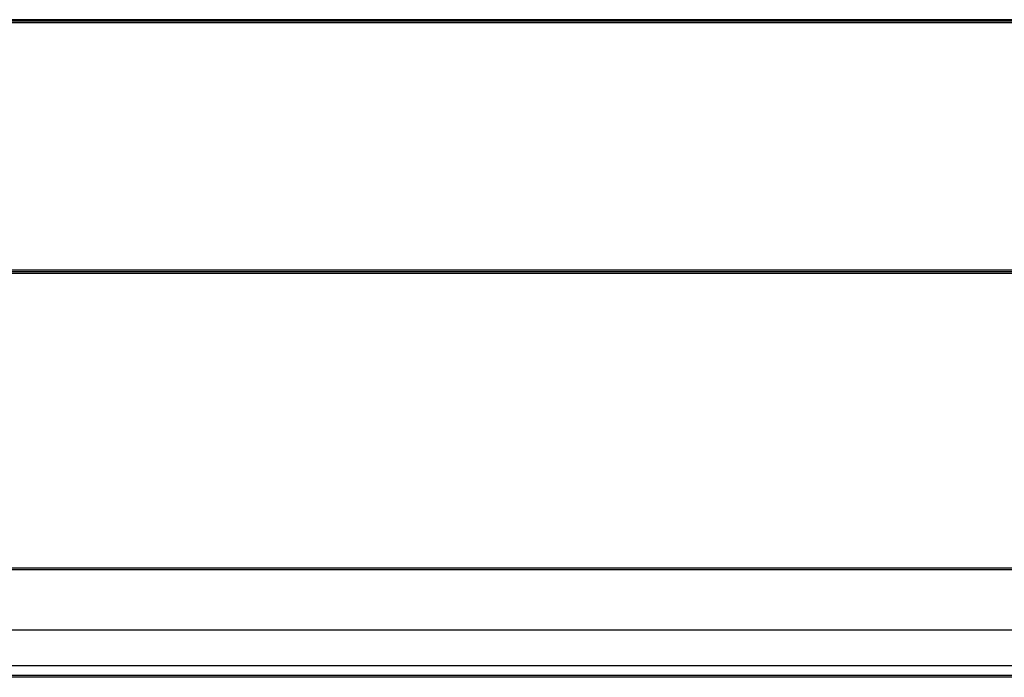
# Model space of a CAD drawing. Header units: inches. Extents: x 170 to 288, y 234 to 248.
# Tile 130 of 256: x 203.037 to 203.796, y 240.139 to 240.647. Entities that reach past the tile are written whole.
import ezdxf

# ---------------------------------------------------------------- set-up
doc = ezdxf.new("R2010")
doc.units = ezdxf.units.IN
doc.header["$LTSCALE"] = 0.25
doc.header["$MEASUREMENT"] = 0
doc.layers.add('SLIM E GUIDE MOTOR RH', color=7, linetype='Continuous')

msp = doc.modelspace()

# ---------------------------------------------------------------- linework, layer by layer
at = {"layer": 'SLIM E GUIDE MOTOR RH'}
for p, q in [((206.21225, 240.64682), (202.34558, 240.64682)), ((206.21225, 240.64559), (202.34558, 240.64559)), ((206.21225, 240.64437), (202.34558, 240.64437)), ((206.24743, 240.45347), (202.3104, 240.45347)), ((206.24743, 240.45225), (202.3104, 240.45225)), ((206.24743, 240.45103), (202.3104, 240.45103)), ((206.24616, 240.22369), (202.31167, 240.22369)), ((206.24616, 240.22236), (202.31167, 240.22236)), ((206.24616, 240.1759), (202.31167, 240.1759)), ((206.24616, 240.14826), (202.31167, 240.14826)), ((206.56792, 240.13944), (201.98992, 240.13944)), ((206.27892, 240.14084), (202.27892, 240.14084))]:
    msp.add_line(p, q, dxfattribs=at)

doc.saveas('drawing.dxf')
